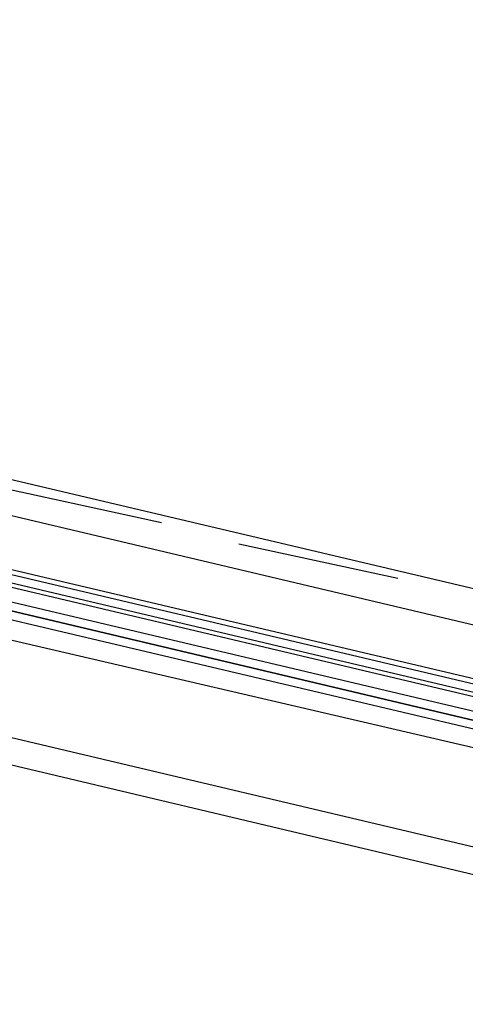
# Model space of a CAD drawing. Header units: feet. Extents: x -79 to 198, y -22 to 181.
# Tile 67 of 96: x 114.6 to 115.98, y 92.78 to 95.83. Entities that reach past the tile are written whole.
import ezdxf

# ---------------------------------------------------------------- set-up
doc = ezdxf.new("R2010")
doc.units = ezdxf.units.FT
doc.layers.add('A-LINEA', color=7, linetype='CONTINUOUS')

msp = doc.modelspace()

# ---------------------------------------------------------------- linework, layer by layer
at = {"layer": 'A-LINEA'}
for p, q in [((108.5333, 95.8311), (116.84, 93.8711)), ((121.1867, 91.9511), (108.0267, 95.0711)), ((108.36, 95.0711), (116.6667, 93.1111)), ((108.36, 95.0711), (116.6667, 93.1111)), ((116.4133, 93.8578), (112.6933, 94.7378)), ((116.3867, 93.6978), (112.6533, 94.5778)), ((116.3733, 93.6844), (112.6533, 94.5644)), ((116.3733, 93.6578), (112.6533, 94.5378)), ((116.3733, 93.6444), (112.6533, 94.5244)), ((112.6133, 94.3644), (116.3333, 93.4978)), ((115.04, 94.2711), (114.5467, 94.3778)), ((115.7733, 94.0978), (115.28, 94.2044))]:
    msp.add_line(p, q, dxfattribs=at)
msp.add_lwpolyline([(116.3467, 93.5511), (112.56, 94.4444), (112.56, 94.4578), (112.56, 94.4711), (112.5733, 94.4711), (116.3467, 93.5778), (112.5733, 94.4711), (112.5733, 94.4844), (112.5733, 94.4978), (116.36, 93.6044)], dxfattribs=at)

doc.saveas('drawing.dxf')
